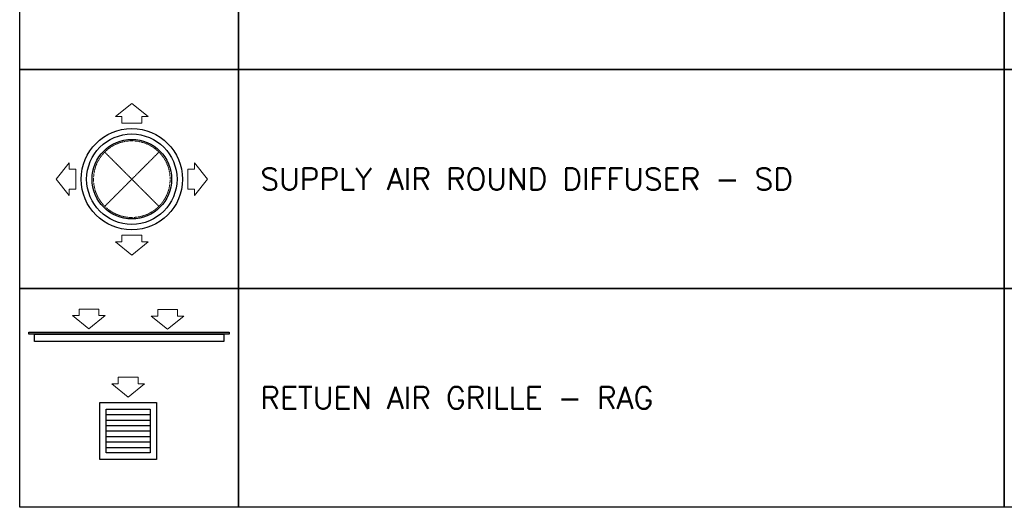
# Model space of a CAD drawing. Header units: millimetres. Extents: x -1435 to 74790, y -2508 to 13830.
# Tile 80 of 95: x 34132 to 38632, y 7201 to 9429. Entities that reach past the tile are written whole.
import ezdxf

# ---------------------------------------------------------------- set-up
doc = ezdxf.new("R2010")
doc.units = ezdxf.units.MM
doc.linetypes.add('HIDDEN', pattern=[0.375, 0.25, -0.125])
doc.layers.add('ACMV-GRD', color=30, linetype='Continuous', true_color=0xff7f00)
doc.layers.add('ACMV-MEPF_General Text', color=7, linetype='Continuous')
doc.layers.add('FIRE-SPKLR-LGND-LINE', color=7, linetype='Continuous')
for name, color, linetype, lineweight, true_color in [('ACMV-RA-DUCT', 1, 'Continuous', 20, 0xff0000), ('ACMV-RA-FLOW-ARROW', 1, 'Continuous', 20, 0xff0000), ('ACMV-SA-DUCT', 200, 'Continuous', 20, 0xbf00ff), ('ACMV-SA-FLOW-ARROW', 200, 'Continuous', 20, 0xbf00ff)]:
    doc.layers.add(name, color=color, linetype=linetype, lineweight=lineweight, true_color=true_color)
doc.styles.get("Standard").update_dxf_attribs({"font": 'arial.ttf'})

# ---------------------------------------------------------------- blocks, each defined once
blk = doc.blocks.new('SA-RCD-350')
at = {"layer": 'ACMV-GRD'}
for radius in [231.5, 206.5, 181.5]:
    blk.add_circle((0, 0), radius, dxfattribs=at)
at = {"layer": 'ACMV-SA-DUCT', "linetype": 'HIDDEN'}
for p, q in [((-123.7, 123.7), (123.7, -123.7)), ((123.7, 123.7), (-123.7, -123.7))]:
    blk.add_line(p, q, dxfattribs=at)
blk.add_circle((0, 0), 175, dxfattribs=at)
at = {"layer": 'ACMV-SA-FLOW-ARROW'}
for points in [[(0, 346.5), (-75, 286.5), (-45, 286.5), (-45, 256.5), (45, 256.5), (45, 286.5), (75, 286.5), (0, 346.5)], [(-346.5, 0), (-286.5, 75), (-286.5, 45), (-256.5, 45), (-256.5, -45), (-286.5, -45), (-286.5, -75), (-346.5, 0)], [(346.5, 0), (286.5, 75), (286.5, 45), (256.5, 45), (256.5, -45), (286.5, -45), (286.5, -75), (346.5, 0)], [(0, -346.5), (-75, -286.5), (-45, -286.5), (-45, -256.5), (45, -256.5), (45, -286.5), (75, -286.5), (0, -346.5)]]:
    blk.add_lwpolyline(points, dxfattribs=at)
blk = doc.blocks.new('*U121')
at = {"layer": 'ACMV-GRD', "transparency": 33554559}
h = blk.add_hatch(color=256, dxfattribs=at)
h.dxf.hatch_style = 1
h.paths.add_polyline_path([(-25, 0), (-25, -10), (890.9, -10), (890.9, 0)])
at = {"layer": 'ACMV-GRD'}
for points in [[(890.9, 0), (890.9, -10), (-25, -10), (-25, 0)], [(865.9, 33.7), (865.9, 0), (0, 0), (0, 33.7)]]:
    blk.add_lwpolyline(points, close=True, dxfattribs=at)
blk = doc.blocks.new('RA-CBCD-1W-200x200')
at = {"layer": 'ACMV-GRD', "color": 8, "true_color": 0x808080}
for p, q in [((-100, 75), (100, 75)), ((-100, 50), (100, 50)), ((-100, 25), (100, 25)), ((-100, 0), (100, 0)), ((-100, -25), (100, -25)), ((-100, -50), (100, -50)), ((-100, -75), (100, -75))]:
    blk.add_line(p, q, dxfattribs=at)
at = {"layer": 'ACMV-GRD'}
for points in [[(-130, 130), (130, 130), (130, -130), (-130, -130)], [(-100, 100), (100, 100), (100, -100), (-100, -100)]]:
    blk.add_lwpolyline(points, close=True, dxfattribs=at)
at = {"layer": 'ACMV-RA-FLOW-ARROW'}
blk.add_lwpolyline([(0, 155), (75, 215), (45, 215), (45, 245), (-45, 245), (-45, 215), (-75, 215), (0, 155)], dxfattribs=at)

msp = doc.modelspace()

# ---------------------------------------------------------------- linework, layer by layer
at = {"layer": 'ACMV-RA-DUCT'}
for points in [[(34448.6, 8017), (34523.6, 8077), (34493.6, 8077), (34493.6, 8107), (34403.6, 8107), (34403.6, 8077), (34373.6, 8077), (34448.6, 8017)], [(34808, 8014.8), (34883, 8074.8), (34853, 8074.8), (34853, 8104.8), (34763, 8104.8), (34763, 8074.8), (34733, 8074.8), (34808, 8014.8)]]:
    msp.add_lwpolyline(points, dxfattribs=at)
at = {"layer": 'FIRE-SPKLR-LGND-LINE'}
for points in [[(35132.3, 10201.2), (35132.3, 9201.2), (34132.3, 9201.2), (34132.3, 10201.2)], [(35132.3, 10201.2), (38632.3, 10201.2), (38632.3, 9201.2), (35132.3, 9201.2)], [(39632.3, 10201.2), (39632.3, 9201.2), (38632.3, 9201.2), (38632.3, 10201.2)], [(35132.3, 9201.2), (35132.3, 8201.2), (34132.3, 8201.2), (34132.3, 9201.2)], [(35132.3, 9201.2), (38632.3, 9201.2), (38632.3, 8201.2), (35132.3, 8201.2)], [(39632.3, 9201.2), (39632.3, 8201.2), (38632.3, 8201.2), (38632.3, 9201.2)], [(35132.3, 8201.2), (35132.3, 7201.2), (34132.3, 7201.2), (34132.3, 8201.2)], [(35132.3, 8201.2), (38632.3, 8201.2), (38632.3, 7201.2), (35132.3, 7201.2)], [(39632.3, 8201.2), (39632.3, 7201.2), (38632.3, 7201.2), (38632.3, 8201.2)]]:
    msp.add_lwpolyline(points, close=True, dxfattribs=at)

# ---------------------------------------------------------------- block references
at = {"layer": 'ACMV-GRD'}
for name, p in [('SA-RCD-350', (34644.8, 8700.3)), ('RA-CBCD-1W-200x200', (34628, 7550))]:
    msp.add_blockref(name, p, dxfattribs=at)
at = {"layer": 'ACMV-GRD', "rotation": 180}
msp.add_blockref('*U121', (35065.2, 7992), dxfattribs=at)

# ---------------------------------------------------------------- texts
at = {"layer": 'ACMV-MEPF_General Text', "char_height": 100, "attachment_point": 4}
for s, insert in [('{\\Fromans|c0;SUPPLY AIR ROUND DIFFUSER - SD}', (35232.3, 8701.2)), ('{\\Fromans|c0;RETUEN AIR GRILLE - RAG}', (35232.3, 7701.2))]:
    msp.add_mtext_dynamic_manual_height_columns(s, width=3300, gutter_width=15540.7, heights=[500], dxfattribs=dict(at, insert=insert))

doc.saveas('drawing.dxf')
